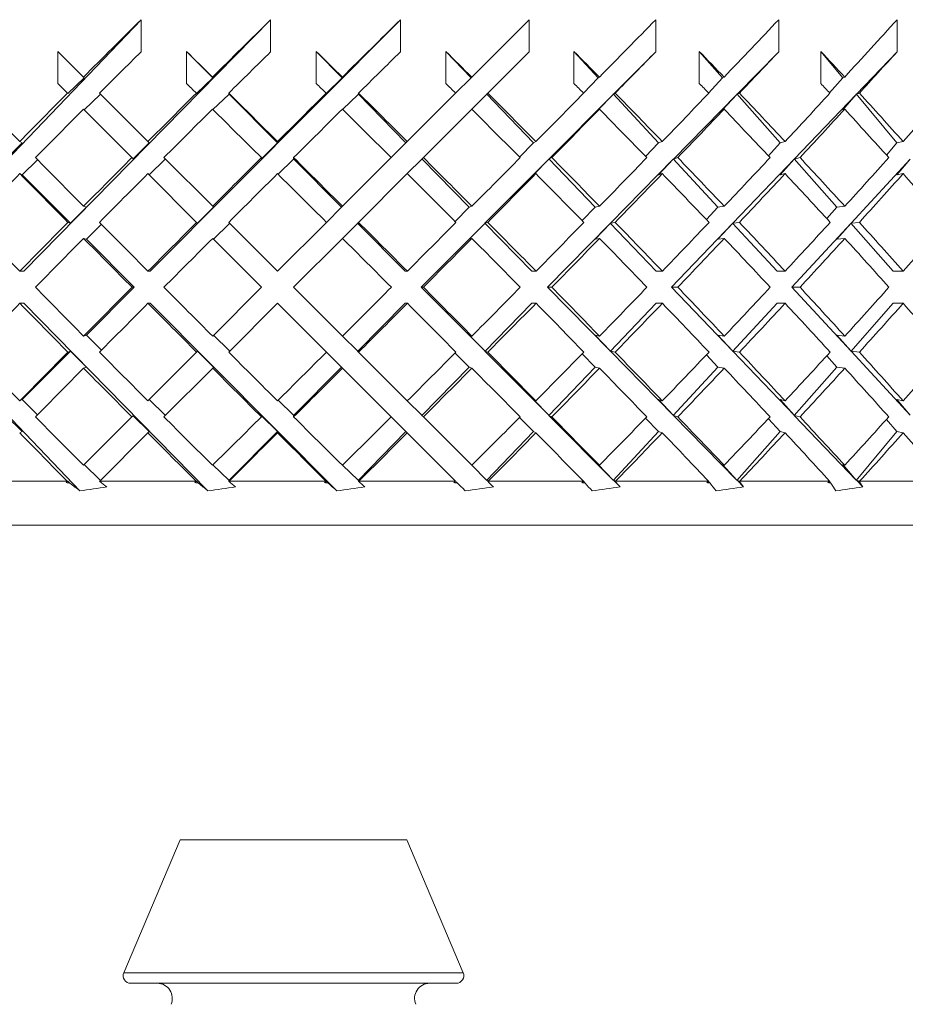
# Model space of a CAD drawing. Header units: inches. Extents: x 2.6 to 18.2, y 0.6 to 16.4.
# Tile 25 of 44: x 10.607 to 11.192, y 11.857 to 12.508. Entities that reach past the tile are written whole.
import ezdxf

# ---------------------------------------------------------------- set-up
doc = ezdxf.new("R2010")
doc.units = ezdxf.units.IN
doc.header["$MEASUREMENT"] = 0

msp = doc.modelspace()

# ---------------------------------------------------------------- linework, layer by layer
at = {"color": 7, "linetype": 'Continuous', "lineweight": 15}
for p, q in [((10.52762, 12.34171), (10.68683, 12.50808)), ((10.60933, 12.34171), (10.77251, 12.50808)), ((10.68683, 12.50808), (10.68683, 12.48687)), ((10.69276, 12.34171), (10.85833, 12.50808)), ((10.77251, 12.50808), (10.77251, 12.48687)), ((10.85833, 12.50808), (10.85833, 12.48687)), ((10.94348, 12.50808), (10.90548, 12.47009)), ((10.94348, 12.50808), (10.94348, 12.48687)), ((11.02712, 12.50808), (11.02712, 12.48687)), ((11.10846, 12.50808), (11.10846, 12.48687)), ((11.1867, 12.50808), (11.1867, 12.48687)), ((10.64872, 12.47009), (10.63168, 12.48712)), ((10.63168, 12.46591), (10.63168, 12.48712)), ((10.71683, 12.46591), (10.71683, 12.48712)), ((10.71683, 12.48712), (10.73421, 12.46965)), ((10.80265, 12.46591), (10.80265, 12.48712)), ((10.80265, 12.48712), (10.81978, 12.46965)), ((10.88833, 12.46591), (10.88833, 12.48712)), ((10.88833, 12.48712), (10.90505, 12.46965)), ((10.9161, 12.45949), (10.94348, 12.48687)), ((10.97304, 12.46591), (10.97304, 12.48712)), ((10.97304, 12.48712), (10.98918, 12.46965)), ((11.02712, 12.48687), (10.9992, 12.45882)), ((11.05596, 12.46591), (11.05596, 12.48712)), ((11.05596, 12.48712), (11.07137, 12.46965)), ((11.10846, 12.48687), (11.08094, 12.45882)), ((11.1363, 12.46591), (11.1363, 12.48712)), ((11.1363, 12.48712), (11.15083, 12.46965)), ((11.1867, 12.48687), (11.15986, 12.45882)), ((10.64915, 12.46965), (10.63831, 12.45928)), ((10.64915, 12.46965), (10.64872, 12.47009)), ((10.73421, 12.46965), (10.72342, 12.45928)), ((10.73421, 12.46965), (10.73407, 12.47009)), ((10.81978, 12.46965), (10.80915, 12.45928)), ((10.81978, 12.46965), (10.81993, 12.47009)), ((10.90505, 12.46965), (10.89484, 12.45945)), ((10.90505, 12.46965), (10.90548, 12.47009)), ((10.98918, 12.46965), (10.97939, 12.45951)), ((10.98918, 12.46965), (10.9899, 12.47009)), ((11.07137, 12.46965), (11.06208, 12.45957)), ((11.07137, 12.46965), (11.07236, 12.47009)), ((11.15083, 12.46965), (11.14213, 12.45964)), ((11.15083, 12.46965), (11.15209, 12.47009)), ((10.63168, 12.46591), (10.63814, 12.45945)), ((10.63814, 12.45945), (10.63831, 12.45928)), ((10.64915, 12.44844), (10.65986, 12.45869)), ((10.69134, 12.42747), (10.65932, 12.45949)), ((10.65986, 12.45894), (10.65986, 12.45869)), ((10.72337, 12.45945), (10.72342, 12.45928)), ((10.73436, 12.44858), (10.74487, 12.45869)), ((10.74477, 12.45949), (10.745, 12.45882)), ((10.74487, 12.45894), (10.745, 12.45882)), ((10.74487, 12.45894), (10.74487, 12.45869)), ((10.74487, 12.45894), (10.77705, 12.42661)), ((10.80921, 12.45945), (10.80915, 12.45928)), ((10.82008, 12.44873), (10.83029, 12.45869)), ((10.83029, 12.45894), (10.83042, 12.45882)), ((10.83029, 12.45894), (10.83029, 12.45869)), ((10.83029, 12.45894), (10.862, 12.42661)), ((10.83064, 12.45949), (10.83042, 12.45882)), ((10.89484, 12.45945), (10.86286, 12.42747)), ((10.90548, 12.44887), (10.9153, 12.45869)), ((10.9153, 12.45894), (10.91543, 12.45882)), ((10.9153, 12.45894), (10.9153, 12.45869)), ((10.9153, 12.45894), (10.94624, 12.42661)), ((10.9161, 12.45949), (10.91543, 12.45882)), ((10.99908, 12.45869), (10.95649, 12.4159)), ((10.98918, 12.44844), (10.99908, 12.45869)), ((10.99908, 12.45894), (10.9992, 12.45882)), ((10.99908, 12.45894), (10.99908, 12.45869)), ((10.99908, 12.45894), (11.02895, 12.42661)), ((11.00031, 12.45949), (10.9992, 12.45882)), ((11.08082, 12.45869), (11.03885, 12.4159)), ((11.07137, 12.44844), (11.08082, 12.45869)), ((11.08082, 12.45894), (11.08094, 12.45882)), ((11.08082, 12.45894), (11.08082, 12.45869)), ((11.08082, 12.45894), (11.10933, 12.42661)), ((11.08248, 12.45949), (11.08094, 12.45882)), ((11.15973, 12.45869), (11.11879, 12.4159)), ((11.15083, 12.44844), (11.15973, 12.45869)), ((11.15973, 12.45894), (11.15986, 12.45882)), ((11.15973, 12.45894), (11.15973, 12.45869)), ((11.15973, 12.45894), (11.18662, 12.42661)), ((11.16181, 12.45949), (11.15986, 12.45882)), ((10.64872, 12.44887), (10.68075, 12.41684)), ((10.87347, 12.41687), (10.90548, 12.44887)), ((10.98918, 12.44844), (10.9899, 12.44887)), ((11.07137, 12.44844), (11.07236, 12.44887)), ((11.15083, 12.44844), (11.15209, 12.44887)), ((10.60826, 12.42661), (10.60656, 12.42747)), ((10.6922, 12.42661), (10.69134, 12.42747)), ((10.77705, 12.42661), (10.77705, 12.42747)), ((10.862, 12.42661), (10.86286, 12.42747)), ((10.94624, 12.42661), (10.94794, 12.42747)), ((11.02895, 12.42661), (11.03148, 12.42747)), ((11.10933, 12.42661), (11.11267, 12.42747)), ((11.18662, 12.42661), (11.19074, 12.42747)), ((10.60826, 12.42661), (10.59761, 12.41611)), ((10.6922, 12.42661), (10.68149, 12.41611)), ((10.77705, 12.42661), (10.76639, 12.41611)), ((10.862, 12.42661), (10.85223, 12.41684)), ((10.94624, 12.42661), (10.93708, 12.41722)), ((11.02895, 12.42661), (11.02048, 12.41761)), ((11.10933, 12.42661), (11.10163, 12.41804)), ((11.18662, 12.42661), (11.17975, 12.4185)), ((10.60826, 12.4054), (10.61843, 12.41542)), ((10.68075, 12.41684), (10.68149, 12.41611)), ((10.6922, 12.4054), (10.70278, 12.41577)), ((10.73417, 12.38464), (10.70194, 12.41687)), ((10.70278, 12.41603), (10.70278, 12.41577)), ((10.76639, 12.41684), (10.76639, 12.41611)), ((10.77748, 12.40582), (10.78758, 12.41577)), ((10.78758, 12.41603), (10.78771, 12.4159)), ((10.78758, 12.41603), (10.78758, 12.41577)), ((10.78758, 12.41603), (10.81942, 12.38403)), ((10.78771, 12.41687), (10.78771, 12.4159)), ((10.85223, 12.41684), (10.82003, 12.38464)), ((10.86286, 12.40625), (10.87238, 12.41577)), ((10.87238, 12.41603), (10.87251, 12.4159)), ((10.87238, 12.41603), (10.87238, 12.41577)), ((10.87238, 12.41603), (10.90376, 12.38403)), ((10.87347, 12.41687), (10.87251, 12.4159)), ((10.95637, 12.41577), (10.91419, 12.3734)), ((10.94624, 12.4054), (10.95637, 12.41577)), ((10.95637, 12.41603), (10.95649, 12.4159)), ((10.95637, 12.41603), (10.95637, 12.41577)), ((10.95637, 12.41603), (10.98699, 12.38403)), ((10.95841, 12.41687), (10.95649, 12.4159)), ((11.03872, 12.41577), (10.99716, 12.3734)), ((11.02895, 12.4054), (11.03872, 12.41577)), ((11.03872, 12.41603), (11.03885, 12.4159)), ((11.03872, 12.41603), (11.03872, 12.41577)), ((11.03872, 12.41603), (11.06829, 12.38403)), ((11.0417, 12.41687), (11.03885, 12.4159)), ((11.11867, 12.41577), (11.07811, 12.3734)), ((11.10933, 12.4054), (11.11867, 12.41577)), ((11.11867, 12.41603), (11.11879, 12.4159)), ((11.11867, 12.41603), (11.11867, 12.41577)), ((11.11867, 12.41603), (11.14688, 12.38403)), ((11.12255, 12.41687), (11.11879, 12.4159)), ((11.19542, 12.41577), (11.15627, 12.3734)), ((11.18662, 12.4054), (11.19542, 12.41577)), ((10.60826, 12.4054), (10.60656, 12.40625)), ((10.64006, 12.37345), (10.60826, 12.4054)), ((10.69134, 12.40625), (10.72357, 12.37402)), ((10.83064, 12.37403), (10.86286, 12.40625)), ((10.94624, 12.4054), (10.94794, 12.40625)), ((11.02895, 12.4054), (11.03148, 12.40625)), ((11.10933, 12.4054), (11.11267, 12.40625)), ((11.18662, 12.4054), (11.19074, 12.40625)), ((10.65064, 12.38403), (10.64006, 12.37345)), ((10.65064, 12.38403), (10.64882, 12.38464)), ((10.73478, 12.38403), (10.72414, 12.37345)), ((10.73478, 12.38403), (10.73417, 12.38464)), ((10.81942, 12.38403), (10.80942, 12.37402)), ((10.81942, 12.38403), (10.82003, 12.38464)), ((10.90376, 12.38403), (10.89447, 12.3746)), ((10.90376, 12.38403), (10.90558, 12.38464)), ((10.98699, 12.38403), (10.97849, 12.3752)), ((10.98699, 12.38403), (10.98999, 12.38464)), ((11.06829, 12.38403), (11.06067, 12.37583)), ((11.06829, 12.38403), (11.07246, 12.38464)), ((11.14688, 12.38403), (11.14022, 12.37651)), ((11.14688, 12.38403), (11.15218, 12.38464)), ((10.63834, 12.37402), (10.64006, 12.37345)), ((10.65064, 12.36282), (10.66058, 12.37276)), ((10.72357, 12.37402), (10.72414, 12.37345)), ((10.73478, 12.36282), (10.74528, 12.37327)), ((10.7771, 12.34171), (10.74477, 12.37403)), ((10.74528, 12.37352), (10.74528, 12.37327)), ((10.80942, 12.37402), (10.7771, 12.34171)), ((10.82003, 12.36342), (10.82988, 12.37327)), ((10.82988, 12.37352), (10.83001, 12.3734)), ((10.82988, 12.37352), (10.82988, 12.37327)), ((10.82988, 12.37352), (10.86154, 12.34171)), ((10.83064, 12.37403), (10.83001, 12.3734)), ((10.91407, 12.37327), (10.8721, 12.3311)), ((10.90376, 12.36282), (10.91407, 12.37327)), ((10.91407, 12.37352), (10.91419, 12.3734)), ((10.91407, 12.37352), (10.91407, 12.37327)), ((10.91407, 12.37352), (10.94527, 12.34171)), ((10.91609, 12.37403), (10.91419, 12.3734)), ((10.99704, 12.37327), (10.95568, 12.3311)), ((10.98699, 12.36282), (10.99704, 12.37327)), ((10.99704, 12.37352), (10.99716, 12.3734)), ((10.99704, 12.37352), (10.99704, 12.37327)), ((10.99704, 12.37352), (11.02749, 12.34171)), ((11.00031, 12.37403), (10.99716, 12.3734)), ((11.07799, 12.37327), (11.03764, 12.3311)), ((11.06829, 12.36282), (11.07799, 12.37327)), ((11.07799, 12.37352), (11.07811, 12.3734)), ((11.07799, 12.37352), (11.07799, 12.37327)), ((11.07799, 12.37352), (11.10739, 12.34171)), ((11.08248, 12.37403), (11.07811, 12.3734)), ((11.15615, 12.37327), (11.11719, 12.3311)), ((11.14688, 12.36282), (11.15615, 12.37327)), ((11.15615, 12.37352), (11.15627, 12.3734)), ((11.15615, 12.37352), (11.15615, 12.37327)), ((11.15615, 12.37352), (11.18421, 12.34171)), ((11.16181, 12.37403), (11.15627, 12.3734)), ((10.65064, 12.36282), (10.64882, 12.36342)), ((10.6822, 12.3311), (10.65064, 12.36282)), ((10.73417, 12.36342), (10.76649, 12.3311)), ((10.78771, 12.3311), (10.82003, 12.36342)), ((10.90376, 12.36282), (10.90558, 12.36342)), ((10.98699, 12.36282), (10.98999, 12.36342)), ((11.06829, 12.36282), (11.07246, 12.36342)), ((11.14688, 12.36282), (11.15218, 12.36342)), ((10.60933, 12.34171), (10.60661, 12.34171)), ((10.69276, 12.34171), (10.69139, 12.34171)), ((10.86154, 12.34171), (10.86291, 12.34171)), ((10.94527, 12.34171), (10.94799, 12.34171)), ((11.02749, 12.34171), (11.03153, 12.34171)), ((11.10739, 12.34171), (11.11272, 12.34171)), ((11.18421, 12.34171), (11.19078, 12.34171)), ((10.65064, 12.29938), (10.6822, 12.3311)), ((10.6822, 12.3311), (10.68085, 12.3311)), ((10.76649, 12.3311), (10.73417, 12.29878)), ((10.82003, 12.29878), (10.78771, 12.3311)), ((10.8721, 12.3311), (10.91407, 12.28893)), ((10.8721, 12.3311), (10.87347, 12.3311)), ((10.95568, 12.3311), (10.99704, 12.28893)), ((10.95568, 12.3311), (10.95841, 12.3311)), ((11.03764, 12.3311), (11.07799, 12.28893)), ((11.03764, 12.3311), (11.0417, 12.3311)), ((11.11719, 12.3311), (11.15615, 12.28893)), ((11.11719, 12.3311), (11.12255, 12.3311)), ((10.64638, 12.19638), (10.52762, 12.32049)), ((10.60933, 12.32049), (10.60661, 12.32049)), ((10.73106, 12.19638), (10.60933, 12.32049)), ((10.69276, 12.32049), (10.69139, 12.32049)), ((10.81627, 12.19638), (10.69276, 12.32049)), ((10.74477, 12.28817), (10.7771, 12.32049)), ((10.7771, 12.32049), (10.80942, 12.28818)), ((10.86154, 12.32049), (10.82988, 12.28868)), ((10.86154, 12.32049), (10.86291, 12.32049)), ((10.94527, 12.32049), (10.91407, 12.28868)), ((10.94527, 12.32049), (10.94799, 12.32049)), ((11.02749, 12.32049), (10.99704, 12.28868)), ((11.02749, 12.32049), (11.03153, 12.32049)), ((11.10739, 12.32049), (11.07799, 12.28868)), ((11.10739, 12.32049), (11.11272, 12.32049)), ((11.18421, 12.32049), (11.15615, 12.28868)), ((11.18421, 12.32049), (11.19078, 12.32049)), ((10.64882, 12.29878), (10.65064, 12.29938)), ((10.66058, 12.28944), (10.65064, 12.29938)), ((10.74528, 12.28893), (10.73478, 12.29938)), ((10.82988, 12.28893), (10.82003, 12.29878)), ((10.91407, 12.28893), (10.90376, 12.29938)), ((10.90558, 12.29878), (10.90376, 12.29938)), ((10.99704, 12.28893), (10.98699, 12.29938)), ((10.98999, 12.29878), (10.98699, 12.29938)), ((11.07799, 12.28893), (11.06829, 12.29938)), ((11.07246, 12.29878), (11.06829, 12.29938)), ((11.15615, 12.28893), (11.14688, 12.29938)), ((11.15218, 12.29878), (11.14688, 12.29938)), ((10.60826, 12.2568), (10.64006, 12.28875)), ((10.64006, 12.28875), (10.63834, 12.28818)), ((10.64006, 12.28875), (10.65064, 12.27817)), ((10.72357, 12.28818), (10.69134, 12.25595)), ((10.72414, 12.28875), (10.72357, 12.28818)), ((10.72414, 12.28875), (10.73478, 12.27817)), ((10.74528, 12.28893), (10.74528, 12.28868)), ((10.80942, 12.28818), (10.81942, 12.27817)), ((10.82988, 12.28893), (10.82988, 12.28868)), ((10.83001, 12.2888), (10.82988, 12.28868)), ((10.83001, 12.2888), (10.83064, 12.28817)), ((10.86286, 12.25595), (10.83064, 12.28817)), ((10.89447, 12.2876), (10.90376, 12.27817)), ((10.91407, 12.28893), (10.91407, 12.28868)), ((10.91419, 12.2888), (10.91407, 12.28868)), ((10.91419, 12.2888), (10.95637, 12.24643)), ((10.91419, 12.2888), (10.91609, 12.28817)), ((10.97849, 12.287), (10.98699, 12.27817)), ((10.99704, 12.28893), (10.99704, 12.28868)), ((10.99716, 12.2888), (10.99704, 12.28868)), ((10.99716, 12.2888), (11.03872, 12.24643)), ((10.99716, 12.2888), (11.00031, 12.28817)), ((11.06067, 12.28637), (11.06829, 12.27817)), ((11.07799, 12.28893), (11.07799, 12.28868)), ((11.07811, 12.2888), (11.07799, 12.28868)), ((11.07811, 12.2888), (11.11867, 12.24643)), ((11.07811, 12.2888), (11.08248, 12.28817)), ((11.14022, 12.28569), (11.14688, 12.27817)), ((11.15615, 12.28893), (11.15615, 12.28868)), ((11.15627, 12.2888), (11.15615, 12.28868)), ((11.15627, 12.2888), (11.19542, 12.24643)), ((11.15627, 12.2888), (11.16181, 12.28817)), ((10.64882, 12.27756), (10.65064, 12.27817)), ((10.70194, 12.24534), (10.73417, 12.27756)), ((10.73417, 12.27756), (10.73478, 12.27817)), ((10.81942, 12.27817), (10.78758, 12.24617)), ((10.82003, 12.27756), (10.81942, 12.27817)), ((10.82003, 12.27756), (10.85223, 12.24536)), ((10.90376, 12.27817), (10.87238, 12.24617)), ((10.90558, 12.27756), (10.90376, 12.27817)), ((10.98699, 12.27817), (10.95637, 12.24617)), ((10.98999, 12.27756), (10.98699, 12.27817)), ((11.06829, 12.27817), (11.03872, 12.24617)), ((11.07246, 12.27756), (11.06829, 12.27817)), ((11.14688, 12.27817), (11.11867, 12.24617)), ((11.15218, 12.27756), (11.14688, 12.27817)), ((10.60656, 12.25595), (10.60826, 12.2568)), ((10.61843, 12.24678), (10.60826, 12.2568)), ((10.70278, 12.24643), (10.6922, 12.2568)), ((10.78758, 12.24643), (10.77748, 12.25638)), ((10.87238, 12.24643), (10.86286, 12.25595)), ((10.94794, 12.25595), (10.94624, 12.2568)), ((10.95637, 12.24643), (10.94624, 12.2568)), ((11.03148, 12.25595), (11.02895, 12.2568)), ((11.03872, 12.24643), (11.02895, 12.2568)), ((11.11267, 12.25595), (11.10933, 12.2568)), ((11.11867, 12.24643), (11.10933, 12.2568)), ((11.19074, 12.25595), (11.18662, 12.2568)), ((11.19542, 12.24643), (11.18662, 12.2568)), ((10.59761, 12.24609), (10.60826, 12.23559)), ((10.68075, 12.24536), (10.64872, 12.21333)), ((10.68149, 12.24609), (10.68075, 12.24536)), ((10.68149, 12.24609), (10.6922, 12.23559)), ((10.70278, 12.24643), (10.70278, 12.24617)), ((10.76639, 12.24609), (10.77705, 12.23559)), ((10.76639, 12.24609), (10.76639, 12.24536)), ((10.78758, 12.24643), (10.78758, 12.24617)), ((10.78771, 12.2463), (10.78758, 12.24617)), ((10.78771, 12.2463), (10.78771, 12.24534)), ((10.85223, 12.24536), (10.862, 12.23559)), ((10.87238, 12.24643), (10.87238, 12.24617)), ((10.87251, 12.2463), (10.87238, 12.24617)), ((10.87251, 12.2463), (10.87347, 12.24534)), ((10.90548, 12.21333), (10.87347, 12.24534)), ((10.93708, 12.24498), (10.94624, 12.23559)), ((10.95637, 12.24643), (10.95637, 12.24617)), ((10.95649, 12.2463), (10.95637, 12.24617)), ((10.95649, 12.2463), (10.99908, 12.20351)), ((10.95649, 12.2463), (10.95841, 12.24534)), ((11.03872, 12.24643), (11.03872, 12.24617)), ((11.03885, 12.2463), (11.03872, 12.24617)), ((11.03885, 12.2463), (11.08082, 12.20351)), ((11.03885, 12.2463), (11.0417, 12.24534)), ((11.11867, 12.24643), (11.11867, 12.24617)), ((11.11879, 12.2463), (11.11867, 12.24617)), ((11.11879, 12.2463), (11.15973, 12.20351)), ((11.11879, 12.2463), (11.12255, 12.24534)), ((11.02048, 12.24459), (11.02895, 12.23559)), ((11.10163, 12.24416), (11.10933, 12.23559)), ((11.17975, 12.2437), (11.18662, 12.23559)), ((10.60656, 12.23473), (10.60826, 12.23559)), ((10.65952, 12.20292), (10.69134, 12.23473)), ((10.69134, 12.23473), (10.6922, 12.23559)), ((10.77705, 12.23559), (10.74487, 12.20326)), ((10.77705, 12.23473), (10.77705, 12.23559)), ((10.862, 12.23559), (10.83029, 12.20326)), ((10.86286, 12.23473), (10.862, 12.23559)), ((10.86286, 12.23473), (10.89468, 12.20292)), ((10.94624, 12.23559), (10.9153, 12.20326)), ((10.94794, 12.23473), (10.94624, 12.23559)), ((11.02895, 12.23559), (10.99908, 12.20326)), ((11.03148, 12.23473), (11.02895, 12.23559)), ((11.10933, 12.23559), (11.08082, 12.20326)), ((11.11267, 12.23473), (11.10933, 12.23559)), ((11.18662, 12.23559), (11.15973, 12.20326)), ((11.19074, 12.23473), (11.18662, 12.23559)), ((10.65986, 12.20351), (10.64915, 12.21376)), ((10.74487, 12.20351), (10.73436, 12.21362)), ((10.83029, 12.20351), (10.82008, 12.21347)), ((10.9153, 12.20351), (10.90548, 12.21333)), ((10.9899, 12.21333), (10.98918, 12.21376)), ((10.99908, 12.20351), (10.98918, 12.21376)), ((11.07236, 12.21333), (11.07137, 12.21376)), ((11.08082, 12.20351), (11.07137, 12.21376)), ((11.15209, 12.21333), (11.15083, 12.21376)), ((11.15973, 12.20351), (11.15083, 12.21376)), ((10.5753, 12.20292), (10.63798, 12.20292)), ((10.63816, 12.20277), (10.63798, 12.20292)), ((10.63831, 12.20292), (10.63816, 12.20277)), ((10.63831, 12.20292), (10.63979, 12.20151)), ((10.65952, 12.20292), (10.65934, 12.20274)), ((10.65952, 12.20292), (10.7232, 12.20292)), ((10.65986, 12.20351), (10.65986, 12.20326)), ((10.72337, 12.20277), (10.7232, 12.20292)), ((10.72342, 12.20292), (10.72337, 12.20277)), ((10.72342, 12.20292), (10.72489, 12.20151)), ((10.745, 12.20338), (10.74478, 12.20274)), ((10.74498, 12.20292), (10.74478, 12.20274)), ((10.74487, 12.20351), (10.74487, 12.20326)), ((10.745, 12.20338), (10.74487, 12.20326)), ((10.74498, 12.20292), (10.80904, 12.20292)), ((10.8092, 12.20277), (10.80904, 12.20292)), ((10.80915, 12.20292), (10.8106, 12.20151)), ((10.80915, 12.20292), (10.8092, 12.20277)), ((10.83029, 12.20351), (10.83029, 12.20326)), ((10.83042, 12.20338), (10.83029, 12.20326)), ((10.83042, 12.20338), (10.83063, 12.20274)), ((10.83085, 12.20292), (10.83063, 12.20274)), ((10.83085, 12.20292), (10.89468, 12.20292)), ((10.89482, 12.20277), (10.89468, 12.20292)), ((10.89525, 12.20234), (10.89609, 12.20151)), ((10.9153, 12.20351), (10.9153, 12.20326)), ((10.91543, 12.20338), (10.9153, 12.20326)), ((10.91543, 12.20338), (10.91607, 12.20274)), ((10.9163, 12.20292), (10.91607, 12.20274)), ((10.9163, 12.20292), (10.97928, 12.20292)), ((10.97941, 12.20277), (10.97928, 12.20292)), ((10.97935, 12.20273), (10.98053, 12.20151)), ((10.99908, 12.20351), (10.99908, 12.20326)), ((10.9992, 12.20338), (10.99908, 12.20326)), ((10.9992, 12.20338), (11.00355, 12.19901)), ((10.9992, 12.20338), (11.00027, 12.20274)), ((11.00051, 12.20292), (11.00027, 12.20274)), ((11.00051, 12.20292), (11.06204, 12.20292)), ((11.06203, 12.20268), (11.06311, 12.20151)), ((11.06215, 12.20277), (11.06204, 12.20292)), ((11.08082, 12.20351), (11.08082, 12.20326)), ((11.08094, 12.20338), (11.08082, 12.20326)), ((11.08094, 12.20338), (11.08523, 12.19901)), ((11.08094, 12.20338), (11.08242, 12.20274)), ((11.08267, 12.20292), (11.08242, 12.20274)), ((11.08267, 12.20292), (11.14216, 12.20292)), ((11.14206, 12.20264), (11.14304, 12.20151)), ((11.14225, 12.20277), (11.14216, 12.20292)), ((11.15973, 12.20351), (11.15973, 12.20326)), ((11.15986, 12.20338), (11.15973, 12.20326)), ((11.15986, 12.20338), (11.16404, 12.19901)), ((11.15986, 12.20338), (11.16173, 12.20274)), ((11.16199, 12.20292), (11.16173, 12.20274)), ((11.16199, 12.20292), (11.21886, 12.20292)), ((11.66258, 12.17367), (10.16886, 12.17367)), ((10.71258, 11.96567), (10.67534, 11.87761)), ((10.86258, 11.96567), (10.71258, 11.96567)), ((10.89983, 11.87761), (10.86258, 11.96567)), ((10.89522, 11.87067), (10.67994, 11.87067))]:
    msp.add_line(p, q, dxfattribs=at)
at = {"color": 1, "linetype": 'Continuous', "lineweight": 15}
for p, q in [((10.67534, 11.87761), (10.88153, 11.87761)), ((10.88153, 11.87761), (10.89983, 11.87761))]:
    msp.add_line(p, q, dxfattribs=at)
at = {"color": 7, "linetype": 'Continuous', "lineweight": 15}
for centre, radius, start, end in [((10.67994, 11.87567), 0.005, 157.07233, 270), ((10.89522, 11.87567), 0.005, 270, 22.92767), ((10.69749, 11.86067), 0.01, 337.07233, 90), ((10.87767, 11.86067), 0.01, 90, 202.92767)]:
    msp.add_arc(centre, radius, start, end, dxfattribs=at)
for centre, major_axis, ratio, start_param, end_param in [((10.78758, 12.35219), (0.86553, 0.86553), 0.148336, 1.538934, 1.582905), ((10.78758, 12.35219), (0.87079, 0.87079), 0.098491, 1.489846, 1.533818), ((10.78758, 12.35219), (0.87395, 0.87395), 0.049127, 1.440759, 1.48473), ((10.78758, 12.35219), (0.87395, 0.87395), 0.049127, 4.89663, 4.940601), ((10.78758, 12.35219), (0.87079, 0.87079), 0.098491, 4.945717, 4.989689), ((10.78758, 12.35219), (0.86553, 0.86553), 0.148336, 4.994804, 5.038776), ((10.78758, 12.33097), (0.86553, 0.86553), 0.148336, 1.538934, 1.57065), ((10.78758, 12.33123), (0.87395, -0.87395), 0.049127, 1.68108, 1.700834), ((10.78758, 12.33097), (0.87079, 0.87079), 0.098491, 1.489846, 1.521563), ((10.78758, 12.33123), (0.87079, -0.87079), 0.098491, 1.631993, 1.651746), ((10.78758, 12.33097), (0.87395, 0.87395), 0.049127, 1.440759, 1.472476), ((10.78758, 12.33123), (0.86553, -0.86553), 0.148336, 1.582905, 1.602659), ((10.78758, 12.33123), (0.85819, -0.85819), 0.198912, 1.533818, 1.553572), ((10.78758, 12.33097), (0.87395, 0.87395), 0.049127, 4.908884, 4.940601), ((10.78758, 12.33123), (0.84878, -0.84878), 0.250487, 1.48473, 1.504484), ((10.78758, 12.33097), (0.87079, 0.87079), 0.098491, 4.957972, 4.989689), ((10.78758, 12.33123), (0.83732, -0.83732), 0.303347, 1.435643, 1.455397), ((10.78758, 12.33097), (0.86553, 0.86553), 0.148336, 5.007059, 5.038776), ((10.78758, 12.31001), (0.87395, -0.87395), 0.049127, 1.693336, 1.700834), ((10.78758, 12.31001), (0.87079, -0.87079), 0.098491, 1.644249, 1.651746), ((10.78758, 12.31001), (0.86553, -0.86553), 0.148336, 1.595162, 1.602659), ((10.78758, 12.31001), (0.85819, -0.85819), 0.198912, 1.546074, 1.553572), ((10.78758, 12.31001), (0.84878, -0.84878), 0.250487, 1.496987, 1.504484), ((10.78758, 12.31001), (0.83732, -0.83732), 0.303347, 1.4479, 1.455397), ((10.78758, 12.33123), (0.87395, -0.87395), 0.049127, 4.516185, 4.553091), ((10.78758, 12.35219), (0.86553, 0.86553), 0.148336, 1.595162, 1.631919), ((10.78758, 12.35219), (0.87079, 0.87079), 0.098491, 1.546074, 1.582832), ((10.78758, 12.33123), (0.87395, -0.87395), 0.049127, 1.631919, 1.668825), ((10.78758, 12.35219), (0.87395, 0.87395), 0.049127, 1.496987, 1.533745), ((10.78758, 12.33123), (0.87079, -0.87079), 0.098491, 1.582832, 1.619738), ((10.78758, 12.33123), (0.86553, -0.86553), 0.148336, 1.533745, 1.57065), ((10.78758, 12.35219), (0.87395, 0.87395), 0.049127, 4.847615, 4.884373), ((10.78758, 12.33123), (0.85819, -0.85819), 0.198912, 1.484657, 1.521563), ((10.78758, 12.35219), (0.87079, 0.87079), 0.098491, 4.896703, 4.933461), ((10.78758, 12.33123), (0.84878, -0.84878), 0.250487, 1.43557, 1.472476), ((10.78758, 12.35219), (0.86553, 0.86553), 0.148336, 4.94579, 4.982548), ((10.78758, 12.33123), (0.83732, -0.83732), 0.303347, 1.386482, 1.423388), ((10.78758, 12.35219), (0.85819, 0.85819), 0.198912, 4.994878, 5.031635), ((10.78758, 12.33097), (0.86553, 0.86553), 0.148336, 1.582905, 1.619739), ((10.78758, 12.33097), (0.87079, 0.87079), 0.098491, 1.533818, 1.570651), ((10.78758, 12.31001), (0.87395, -0.87395), 0.049127, 1.644102, 1.68108), ((10.78758, 12.33097), (0.87395, 0.87395), 0.049127, 1.48473, 1.521564), ((10.78758, 12.31001), (0.87079, -0.87079), 0.098491, 1.595015, 1.631993), ((10.78758, 12.31001), (0.86553, -0.86553), 0.148336, 1.545927, 1.582905), ((10.78758, 12.33097), (0.87395, 0.87395), 0.049127, 4.859796, 4.89663), ((10.78758, 12.31001), (0.85819, -0.85819), 0.198912, 1.49684, 1.533818), ((10.78758, 12.33097), (0.87079, 0.87079), 0.098491, 4.908884, 4.945717), ((10.78758, 12.31001), (0.84878, -0.84878), 0.250487, 1.447752, 1.48473), ((10.78758, 12.33097), (0.86553, 0.86553), 0.148336, 4.957971, 4.994804), ((10.78758, 12.31001), (0.83732, -0.83732), 0.303347, 1.398665, 1.435643), ((10.78758, 12.33123), (0.87395, -0.87395), 0.049127, 4.565272, 4.602222), ((10.78758, 12.35219), (0.87079, 0.87079), 0.098491, 1.595015, 1.631876), ((10.78758, 12.35219), (0.87395, 0.87395), 0.049127, 1.545927, 1.582789), ((10.78758, 12.33123), (0.87395, -0.87395), 0.049127, 1.582789, 1.619739), ((10.78758, 12.33123), (0.87079, -0.87079), 0.098491, 1.533701, 1.570651), ((10.78758, 12.35219), (0.87395, 0.87395), 0.049127, 4.798572, 4.835433), ((10.78758, 12.33123), (0.86553, -0.86553), 0.148336, 1.484614, 1.521564), ((10.78758, 12.35219), (0.87079, 0.87079), 0.098491, 4.847659, 4.88452), ((10.78758, 12.33123), (0.85819, -0.85819), 0.198912, 1.435526, 1.472476), ((10.78758, 12.35219), (0.86553, 0.86553), 0.148336, 4.896746, 4.933608), ((10.78758, 12.33123), (0.84878, -0.84878), 0.250487, 1.386439, 1.423389), ((10.78758, 12.35219), (0.85819, 0.85819), 0.198912, 4.945834, 4.982695), ((10.78758, 12.33097), (0.86553, 0.86553), 0.148336, 1.631919, 1.668827), ((10.78758, 12.31001), (0.87395, -0.87395), 0.049127, 4.553091, 4.590084), ((10.78758, 12.33097), (0.87079, 0.87079), 0.098491, 1.582832, 1.619739), ((10.78758, 12.33097), (0.87395, 0.87395), 0.049127, 1.533745, 1.570652), ((10.78758, 12.31001), (0.87395, -0.87395), 0.049127, 1.594927, 1.631919), ((10.78758, 12.31001), (0.87079, -0.87079), 0.098491, 1.54584, 1.582832), ((10.78758, 12.33097), (0.87395, 0.87395), 0.049127, 4.810708, 4.847615), ((10.78758, 12.31001), (0.86553, -0.86553), 0.148336, 1.496752, 1.533745), ((10.78758, 12.33097), (0.87079, 0.87079), 0.098491, 4.859796, 4.896703), ((10.78758, 12.31001), (0.85819, -0.85819), 0.198912, 1.447665, 1.484657), ((10.78758, 12.33097), (0.86553, 0.86553), 0.148336, 4.908883, 4.94579), ((10.78758, 12.31001), (0.84878, -0.84878), 0.250487, 1.398577, 1.43557), ((10.78758, 12.33097), (0.85819, 0.85819), 0.198912, 4.95797, 4.994878), ((10.78758, 12.31001), (0.83732, -0.83732), 0.303347, 1.34949, 1.386482), ((10.78758, 12.33123), (0.87079, -0.87079), 0.098491, 4.565271, 4.602236), ((10.78758, 12.35219), (0.87079, 0.87079), 0.098491, 1.644014, 1.680949), ((10.78758, 12.33123), (0.87395, -0.87395), 0.049127, 4.614359, 4.651324), ((10.78758, 12.35219), (0.87395, 0.87395), 0.049127, 1.594927, 1.631861), ((10.78758, 12.33123), (0.87395, -0.87395), 0.049127, 1.533687, 1.570652), ((10.78758, 12.35219), (0.87395, 0.87395), 0.049127, 4.749499, 4.786433), ((10.78758, 12.33123), (0.87079, -0.87079), 0.098491, 1.484599, 1.521564), ((10.78758, 12.35219), (0.87079, 0.87079), 0.098491, 4.798586, 4.83552), ((10.78758, 12.33123), (0.86553, -0.86553), 0.148336, 1.435512, 1.472477), ((10.78758, 12.35219), (0.86553, 0.86553), 0.148336, 4.847673, 4.884608), ((10.78758, 12.33123), (0.85819, -0.85819), 0.198912, 1.386425, 1.42339), ((10.78758, 12.35219), (0.85819, 0.85819), 0.198912, 4.896761, 4.933695), ((10.78758, 12.33123), (0.84878, -0.84878), 0.250487, 1.337337, 1.374302), ((10.78758, 12.35219), (0.84878, 0.84878), 0.250487, 4.945848, 4.982783), ((10.78758, 12.33097), (0.87079, 0.87079), 0.098491, 1.631876, 1.668827), ((10.78758, 12.31001), (0.87395, -0.87395), 0.049127, 4.602222, 4.6392), ((10.78758, 12.33097), (0.87395, 0.87395), 0.049127, 1.582789, 1.619739), ((10.78758, 12.31001), (0.87395, -0.87395), 0.049127, 1.545811, 1.582789), ((10.78758, 12.33097), (0.87395, 0.87395), 0.049127, 4.761621, 4.798572), ((10.78758, 12.31001), (0.87079, -0.87079), 0.098491, 1.496723, 1.533701), ((10.78758, 12.33097), (0.87079, 0.87079), 0.098491, 4.810708, 4.847659), ((10.78758, 12.31001), (0.86553, -0.86553), 0.148336, 1.447636, 1.484614), ((10.78758, 12.33097), (0.86553, 0.86553), 0.148336, 4.859796, 4.896746), ((10.78758, 12.31001), (0.85819, -0.85819), 0.198912, 1.398548, 1.435526), ((10.78758, 12.33097), (0.85819, 0.85819), 0.198912, 4.908883, 4.945834), ((10.78758, 12.31001), (0.84878, -0.84878), 0.250487, 1.349461, 1.386439), ((10.78758, 12.33123), (0.87079, -0.87079), 0.098491, 4.614359, 4.651309), ((10.78758, 12.35219), (0.87395, 0.87395), 0.049127, 1.643985, 1.680963), ((10.78758, 12.33123), (0.87395, -0.87395), 0.049127, 4.663446, 4.700397), ((10.78758, 12.35219), (0.87395, 0.87395), 0.049127, 4.700397, 4.737375), ((10.78758, 12.33123), (0.87395, -0.87395), 0.049127, 1.484614, 1.521565), ((10.78758, 12.35219), (0.87079, 0.87079), 0.098491, 4.749484, 4.786462), ((10.78758, 12.33123), (0.87079, -0.87079), 0.098491, 1.435526, 1.472477), ((10.78758, 12.35219), (0.86553, 0.86553), 0.148336, 4.798572, 4.83555), ((10.78758, 12.33123), (0.86553, -0.86553), 0.148336, 1.386439, 1.42339), ((10.78758, 12.35219), (0.85819, 0.85819), 0.198912, 4.847659, 4.884637), ((10.78758, 12.33123), (0.85819, -0.85819), 0.198912, 1.337352, 1.374302), ((10.78758, 12.35219), (0.84878, 0.84878), 0.250487, 4.896746, 4.933724), ((10.78758, 12.33097), (0.87079, 0.87079), 0.098491, 1.680949, 1.717914), ((10.78758, 12.31001), (0.87079, -0.87079), 0.098491, 4.602236, 4.639171), ((10.78758, 12.33097), (0.87395, 0.87395), 0.049127, 1.631861, 1.668827), ((10.78758, 12.31001), (0.87395, -0.87395), 0.049127, 4.651324, 4.688258), ((10.78758, 12.33097), (0.87395, 0.87395), 0.049127, 4.712534, 4.749499), ((10.78758, 12.31001), (0.87395, -0.87395), 0.049127, 1.496752, 1.533687), ((10.78758, 12.33097), (0.87079, 0.87079), 0.098491, 4.761621, 4.798586), ((10.78758, 12.31001), (0.87079, -0.87079), 0.098491, 1.447665, 1.484599), ((10.78758, 12.33097), (0.86553, 0.86553), 0.148336, 4.810708, 4.847673), ((10.78758, 12.31001), (0.86553, -0.86553), 0.148336, 1.398577, 1.435512), ((10.78758, 12.33097), (0.85819, 0.85819), 0.198912, 4.859796, 4.896761), ((10.78758, 12.31001), (0.85819, -0.85819), 0.198912, 1.34949, 1.386425), ((10.78758, 12.33097), (0.84878, 0.84878), 0.250487, 4.908883, 4.945848), ((10.78758, 12.31001), (0.84878, -0.84878), 0.250487, 1.300403, 1.337337), ((10.78758, 12.33123), (0.86553, -0.86553), 0.148336, 4.614359, 4.651266), ((10.78758, 12.35219), (0.87395, 0.87395), 0.049127, 1.693102, 1.730094), ((10.78758, 12.33123), (0.87079, -0.87079), 0.098491, 4.663446, 4.700353), ((10.78758, 12.33123), (0.87395, -0.87395), 0.049127, 4.712534, 4.749441), ((10.78758, 12.35219), (0.87395, 0.87395), 0.049127, 4.651266, 4.688258), ((10.78758, 12.35219), (0.87079, 0.87079), 0.098491, 4.700353, 4.737346), ((10.78758, 12.33123), (0.87395, -0.87395), 0.049127, 1.43557, 1.472477), ((10.78758, 12.35219), (0.86553, 0.86553), 0.148336, 4.749441, 4.786433), ((10.78758, 12.33123), (0.87079, -0.87079), 0.098491, 1.386482, 1.42339), ((10.78758, 12.35219), (0.85819, 0.85819), 0.198912, 4.798528, 4.83552), ((10.78758, 12.33123), (0.86553, -0.86553), 0.148336, 1.337395, 1.374302), ((10.78758, 12.35219), (0.84878, 0.84878), 0.250487, 4.847615, 4.884608), ((10.78758, 12.33123), (0.85819, -0.85819), 0.198912, 1.288308, 1.325215), ((10.78758, 12.35219), (0.83732, 0.83732), 0.303347, 4.896703, 4.933695), ((10.78758, 12.33097), (0.87395, 0.87395), 0.049127, 1.680963, 1.717913), ((10.78758, 12.31001), (0.87079, -0.87079), 0.098491, 4.651309, 4.688171), ((10.78758, 12.31001), (0.87395, -0.87395), 0.049127, 4.700397, 4.737258), ((10.78758, 12.33097), (0.87395, 0.87395), 0.049127, 4.663447, 4.700397), ((10.78758, 12.33097), (0.87079, 0.87079), 0.098491, 4.712534, 4.749484), ((10.78758, 12.31001), (0.87395, -0.87395), 0.049127, 1.447752, 1.484614), ((10.78758, 12.33097), (0.86553, 0.86553), 0.148336, 4.761621, 4.798572), ((10.78758, 12.31001), (0.87079, -0.87079), 0.098491, 1.398665, 1.435526), ((10.78758, 12.33097), (0.85819, 0.85819), 0.198912, 4.810709, 4.847659), ((10.78758, 12.31001), (0.86553, -0.86553), 0.148336, 1.349578, 1.386439), ((10.78758, 12.33097), (0.84878, 0.84878), 0.250487, 4.859796, 4.896746), ((10.78758, 12.31001), (0.85819, -0.85819), 0.198912, 1.30049, 1.337352), ((10.78758, 12.33123), (0.86553, -0.86553), 0.148336, 4.663447, 4.70028), ((10.78758, 12.33123), (0.87079, -0.87079), 0.098491, 4.712534, 4.749368), ((10.78758, 12.35219), (0.87395, 0.87395), 0.049127, 4.602105, 4.639083), ((10.78758, 12.33123), (0.87395, -0.87395), 0.049127, 4.761621, 4.798455), ((10.78758, 12.35219), (0.87079, 0.87079), 0.098491, 4.651193, 4.688171), ((10.78758, 12.35219), (0.86553, 0.86553), 0.148336, 4.70028, 4.737258), ((10.78758, 12.33123), (0.87395, -0.87395), 0.049127, 1.386556, 1.423389), ((10.78758, 12.35219), (0.85819, 0.85819), 0.198912, 4.749368, 4.786345), ((10.78758, 12.33123), (0.87079, -0.87079), 0.098491, 1.337468, 1.374302), ((10.78758, 12.35219), (0.84878, 0.84878), 0.250487, 4.798455, 4.835433), ((10.78758, 12.33123), (0.86553, -0.86553), 0.148336, 1.288381, 1.325214), ((10.78758, 12.35219), (0.83732, 0.83732), 0.303347, 4.847542, 4.88452), ((10.78758, 12.31001), (0.86553, -0.86553), 0.148336, 4.651266, 4.687832), ((10.78758, 12.31001), (0.87079, -0.87079), 0.098491, 4.700353, 4.736919), ((10.78758, 12.33097), (0.87395, 0.87395), 0.049127, 4.614597, 4.651266), ((10.78758, 12.31001), (0.87395, -0.87395), 0.049127, 4.749441, 4.786007), ((10.78758, 12.33097), (0.87079, 0.87079), 0.098491, 4.663684, 4.700353), ((10.78758, 12.33097), (0.86553, 0.86553), 0.148336, 4.712771, 4.749441), ((10.78758, 12.31001), (0.87395, -0.87395), 0.049127, 1.399004, 1.43557), ((10.78758, 12.33097), (0.85819, 0.85819), 0.198912, 4.761859, 4.798528), ((10.78758, 12.31001), (0.87079, -0.87079), 0.098491, 1.349916, 1.386482), ((10.78758, 12.33097), (0.84878, 0.84878), 0.250487, 4.810946, 4.847615), ((10.78758, 12.31001), (0.86553, -0.86553), 0.148336, 1.300829, 1.337395), ((10.78758, 12.33097), (0.83732, 0.83732), 0.303347, 4.860033, 4.896703), ((10.78758, 12.31001), (0.85819, -0.85819), 0.198912, 1.251742, 1.288308)]:
    msp.add_ellipse(centre, major_axis=major_axis, ratio=ratio, start_param=start_param, end_param=end_param, dxfattribs=at)
for points in [[(10.63732, 12.20193), (10.6376, 12.20221), (10.63788, 12.20249), (10.63816, 12.20277)], [(10.63732, 12.20193), (10.63814, 12.20179), (10.63896, 12.20165), (10.63979, 12.20151)], [(10.64638, 12.19638), (10.64419, 12.19809), (10.64199, 12.1998), (10.63979, 12.20151)], [(10.65934, 12.20274), (10.66095, 12.20149), (10.66256, 12.20025), (10.66417, 12.19901)], [(10.72244, 12.20193), (10.72275, 12.20221), (10.72306, 12.20249), (10.72337, 12.20277)], [(10.72244, 12.20193), (10.72326, 12.20179), (10.72407, 12.20165), (10.72489, 12.20151)], [(10.73106, 12.19638), (10.729, 12.19809), (10.72695, 12.1998), (10.72489, 12.20151)], [(10.74478, 12.20274), (10.74628, 12.20149), (10.74779, 12.20025), (10.74929, 12.19901)], [(10.80818, 12.20193), (10.80852, 12.20221), (10.80886, 12.20249), (10.8092, 12.20277)], [(10.80818, 12.20193), (10.80899, 12.20179), (10.80979, 12.20165), (10.8106, 12.20151)], [(10.81627, 12.19638), (10.81438, 12.19809), (10.81249, 12.1998), (10.8106, 12.20151)], [(10.83063, 12.20274), (10.83201, 12.20149), (10.83339, 12.20025), (10.83477, 12.19901)], [(10.89373, 12.20193), (10.89409, 12.20221), (10.89446, 12.20249), (10.89482, 12.20277)], [(10.89373, 12.20193), (10.89451, 12.20179), (10.8953, 12.20165), (10.89609, 12.20151)], [(10.90121, 12.19638), (10.89951, 12.19809), (10.8978, 12.1998), (10.89609, 12.20151)], [(10.91607, 12.20274), (10.91731, 12.20149), (10.91856, 12.20025), (10.9198, 12.19901)], [(10.97825, 12.20193), (10.97864, 12.20221), (10.97902, 12.20249), (10.97941, 12.20277)], [(10.97825, 12.20193), (10.97901, 12.20179), (10.97977, 12.20165), (10.98053, 12.20151)], [(10.98506, 12.19638), (10.98355, 12.19809), (10.98204, 12.1998), (10.98053, 12.20151)], [(11.00027, 12.20274), (11.00137, 12.20149), (11.00246, 12.20025), (11.00355, 12.19901)], [(11.06094, 12.20193), (11.06134, 12.20221), (11.06175, 12.20249), (11.06215, 12.20277)], [(11.06094, 12.20193), (11.06166, 12.20179), (11.06239, 12.20165), (11.06311, 12.20151)], [(11.067, 12.19638), (11.06571, 12.19809), (11.06441, 12.1998), (11.06311, 12.20151)], [(11.08242, 12.20274), (11.08336, 12.20149), (11.0843, 12.20025), (11.08523, 12.19901)], [(11.14099, 12.20193), (11.14141, 12.20221), (11.14183, 12.20249), (11.14225, 12.20277)], [(11.14099, 12.20193), (11.14167, 12.20179), (11.14236, 12.20165), (11.14304, 12.20151)], [(11.14625, 12.19638), (11.14519, 12.19809), (11.14411, 12.1998), (11.14304, 12.20151)], [(11.16173, 12.20274), (11.1625, 12.20149), (11.16327, 12.20025), (11.16404, 12.19901)], [(10.64638, 12.19638), (10.65232, 12.19719), (10.65825, 12.19807), (10.66417, 12.19901)], [(10.73106, 12.19638), (10.73714, 12.19719), (10.74321, 12.19807), (10.74929, 12.19901)], [(10.81627, 12.19638), (10.82244, 12.19719), (10.82861, 12.19807), (10.83477, 12.19901)], [(10.90121, 12.19638), (10.90741, 12.19719), (10.91361, 12.19807), (10.9198, 12.19901)], [(10.98506, 12.19638), (10.99123, 12.19719), (10.99739, 12.19807), (11.00355, 12.19901)], [(11.067, 12.19638), (11.07308, 12.19719), (11.07916, 12.19807), (11.08523, 12.19901)], [(11.14625, 12.19638), (11.15219, 12.19719), (11.15812, 12.19807), (11.16404, 12.19901)]]:
    msp.add_open_spline(points, degree=3, dxfattribs=at)

doc.saveas('drawing.dxf')
